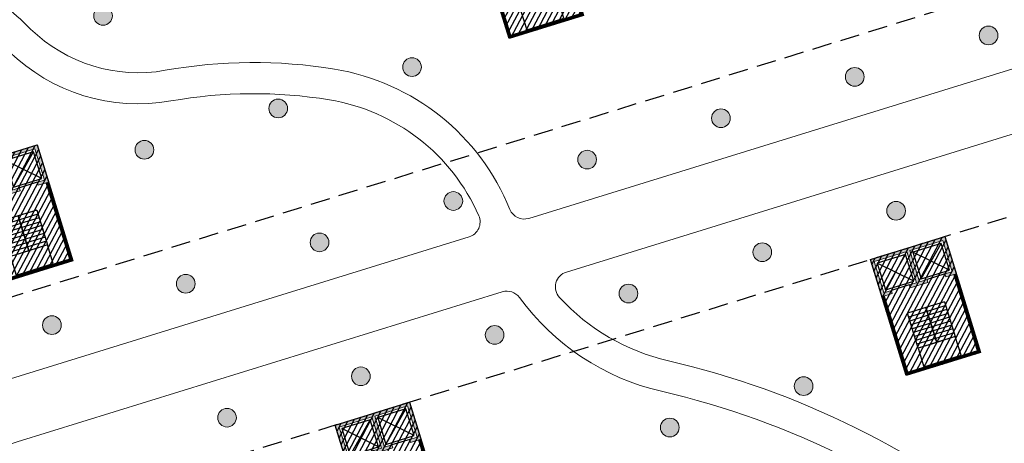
# Model space of a CAD drawing. Header units: millimetres. Extents: x -1402 to -179, y -280 to 6164.
# Tile 13 of 212: x -653 to -589, y 80 to 107. Entities that reach past the tile are written whole.
import ezdxf
from ezdxf.xclip import XClip

# ---------------------------------------------------------------- set-up
doc = ezdxf.new("R2010")
doc.units = ezdxf.units.MM
doc.header["$XCLIPFRAME"] = 0
doc.linetypes.add('AJN-Projection', pattern=[0.375, 0.25, -0.125])
doc.layers.get('0').update_dxf_attribs({"linetype": 'CONTINUOUS'})
doc.layers.get('DEFPOINTS').update_dxf_attribs({"linetype": 'CONTINUOUS'})
for name, color, linetype, lineweight in [('AJN-2-POT 120', 2, 'CONTINUOUS', 20), ('AJN-2-SBT-C', 2, 'CONTINUOUS', 20), ('AJN-5-ASC-C', 230, 'CONTINUOUS', 30), ('AJN-9-CIRCULATION-CAR', 251, 'CONTINUOUS', 5)]:
    doc.layers.add(name, color=color, linetype=linetype, lineweight=lineweight)
doc.layers.add('AJN-2-SBT-H', color=7, linetype='CONTINUOUS', true_color=0x6e6e6e)
doc.layers.add('AJN-9-SRF-MARINHORIZON-CIRUCLATION 100 %', color=7, linetype='CONTINUOUS', true_color=0xd100d1)
for name, color, linetype in [('AJN-2-SBT-P', 251, 'AJN-Projection'), ('AJN-2-SBT-V', 51, 'CONTINUOUS'), ('AJN-3-MEX-V', 141, 'CONTINUOUS')]:
    doc.layers.add(name, color=color, linetype=linetype)

# ---------------------------------------------------------------- blocks, each defined once
blk = doc.blocks.new('1.20diam')
at = {"layer": 'AJN-2-SBT-H'}
h = blk.add_hatch(color=256, dxfattribs=at)
h.dxf.hatch_style = 1
edge = h.paths.add_edge_path()
edge.add_arc((0, 0), 0.6, 0, 360)
at = {"layer": 'AJN-2-POT 120', "linetype": 'Continuous'}
blk.add_circle((0, 0), 0.6, dxfattribs=at)
blk = doc.blocks.new('AJN-929-MASSE ROUTE')
at = {"layer": 'AJN-9-CIRCULATION-CAR', "flags": 128}
for points in [[(-415.502, 164.454), (-560.769, 164.454, 0.150211), (-783.185, 96.093, 0.415079), (-787.41, 73.829), (-714.7, -32.601, 0.278477), (-699.654, -39.47, 0.207314), (-646.045, -8.507, -0.026766), (-643.932, -5.956, -0.580748), (-623.62, -10.642, -0.010013), (-622.975, -12.956), (-622.161, -16.121, 0.117872), (-608.249, -42.431), (-588.292, -65.137, 0.131416), (-578.835, -71.447), (-552.333, -80.438, -0.316682), (-534.147, -105.363), (-533.991, -114.542, -0.069036), (-534.88, -121.854), (-542.883, -152.093, 0.058225), (-543.529, -156.597), (-543.973, -173.582, 0.332445), (-532.906, -189.222), (-471.147, -209.216)], [(-589.066, 71.832, 0.11968), (-611.506, 83.105, -0.180949), (-620.628, 89.117, 0.320427), (-621.731, 89.483), (-652.903, 79.854, 0.4832), (-659.719, 62.329), (-631.635, 14.318, 0.302418), (-619.683, 8.483, 0.027555), (-569.359, 18.071, 0.434166), (-567.937, 20.624), (-579.852, 57.693, 0.122988), (-589.131, 71.889)]]:
    blk.add_lwpolyline(points, format="xyb", dxfattribs=at)
for points in [[(-680.154, 114.979, 0.279588), (-673.086, 113.678, -0.210377), (-664.022, 113.826, -0.063202), (-655.764, 109.443, -0.039223), (-652.043, 106.355, 0.241393), (-643.392, 103.704, -0.084777), (-632.523, 103.783, -0.261641), (-621.242, 94.777, 0.389343), (-620.02, 94.198), (-578.251, 107.1, 0.309098), (-577.549, 107.984, -0.07733), (-574.535, 121.067, -0.173461), (-568.342, 128.225, -0.134022), (-559.25, 129.737, 0.231088), (-542.559, 135.907, 0.10037), (-536.364, 146.301, 0.160615), (-536.311, 149.118), (-537.199, 151.996, 0.328946), (-548.665, 160.454), (-560.769, 160.454, 0.075095), (-676.545, 142.967, 0.414152), (-684.466, 127.961), (-680.735, 115.883, 0.136833)], [(-679.092, 110.563), (-672.873, 90.431, 0.414214), (-657.865, 82.507), (-623.861, 93.011, 0.4483), (-623.241, 94.369, 0.253828), (-632.845, 101.809, 0.084777), (-643.041, 101.735, -0.241393), (-653.437, 104.921, 0.039223), (-656.916, 107.808, 0.063473), (-664.765, 111.969, 0.213452), (-672.317, 111.83, -0.17854), (-677.796, 111.798, 0.619274)], [(-588.299, 73.798, 0.627776), (-586.661, 74.549, -0.128587), (-581.582, 92.518, 0.060061), (-577.534, 101.495, 0.604205), (-578.783, 102.75), (-617.612, 90.755, 0.550395), (-618.054, 89.124, 0.152382), (-611.058, 85.054, -0.116537)]]:
    blk.add_lwpolyline(points, format="xyb", close=True, dxfattribs=at)
at = {"layer": 'DEFPOINTS', "linetype": 'AJN-Projection', "ltscale": 5, "flags": 128}
blk.add_lwpolyline([(-354.056, 185.954, -0.270072), (-339.186, 164.409), (-334.697, 105.889, -0.436819), (-341.677, 98.354), (-383.228, 98.354, -0.414214), (-390.228, 105.354), (-390.228, 134.835, 0.035319), (-390.437, 137.791, 0.081642), (-396.752, 157.909, 0.283157), (-415.502, 169.454), (-560.769, 169.454, 0.150211), (-785.993, 100.23, 0.415079), (-791.538, 71.009), (-718.829, -35.422, 0.278477), (-699.081, -44.437, 0.207314), (-642.029, -11.486, -0.026766), (-640.257, -9.347, -0.580748), (-628.408, -12.08, -0.010013), (-627.817, -14.202), (-627.003, -17.366, 0.117872), (-612.005, -45.732), (-592.047, -68.438, 0.131416), (-580.442, -76.182), (-553.94, -85.173, -0.316682), (-539.146, -105.448), (-538.991, -114.627, -0.069036), (-539.713, -120.575), (-547.717, -150.814, 0.058225), (-548.527, -156.466), (-548.971, -173.451, 0.332445), (-534.446, -193.979), (-472.772, -213.946), (-406.059, -238.209, -0.201513), (-402.079, -241.891, 2.448775), (-395.858, -224.787, -0.201513), (-401.274, -225.052), (-454.455, -205.71, -0.424955), (-456.795, -200.448), (-451.221, -186.708, -0.138155), (-447.431, -181.824), (-436.572, -171.608, 0.139379), (-429.667, -160.061), (-423.204, -135.958, -0.049683), (-422.406, -133.844), (-407.083, -102.958, -0.284919), (-403.499, -100.736), (-385.055, -100.736), (-385.055, -84.236), (-418.996, -84.236, -0.077566), (-420.215, -84.046), (-438.64, -78.151, -0.202179), (-451.404, -64.345), (-453.295, -59.119, -0.047599), (-454.442, -54.667), (-459.193, -24.64, -0.680039), (-452.787, -20.857), (-450.14, -22.916, 0.106109), (-435.7, -29.885), (-411.401, -35.785, 0.078124), (-404.901, -36.321), (-362.327, -33.18), (-363.945, -11.24), (-385.886, -12.859), (-385.371, -19.84, -0.414214), (-386.294, -20.911), (-405.931, -22.359, -0.078124), (-408.098, -22.181), (-432.397, -16.28, -0.106109), (-441.544, -11.865), (-446, -8.4, 0.136456), (-454.921, -4.734), (-467.688, -3.213, -0.096406), (-472.126, -1.787), (-481.88, 3.579, -0.058253), (-484.186, 5.224), (-492.341, 12.607, -0.188385), (-502.409, 32.795), (-506.607, 79.206, -0.529415), (-497.656, 86.551, 0.072131), (-449.399, 79.623, 0.049214), (-439.14, 80.438, 0.050753), (-432.692, 82.479, -0.086541), (-424.874, 84.354), (-339.529, 84.354, -0.391964), (-332.549, 77.889), (-321.587, -65.021, 0.192167), (-312.769, -82.989, 0.192167)], format="xyb", dxfattribs=at)
for points in [[(-668.095, 91.906, 0.414214), (-659.341, 87.284), (-541.056, 123.823, 0.414214), (-536.434, 132.578), (-541.977, 150.52, 0.328946), (-548.665, 155.454), (-560.769, 155.454, 0.075097), (-675.068, 138.19, 0.41619), (-679.688, 129.436)], [(-651.427, 75.076), (-536.924, 110.447, -0.414214), (-528.17, 105.825), (-521.364, 83.791, -0.052399), (-520.837, 81.126), (-517.787, 47.401, -0.267701), (-520.722, 41.052, -0.080877), (-538.232, 32.219, -0.045861), (-620.347, 13.439, -0.302418), (-627.319, 16.842), (-655.403, 64.854, -0.4832)]]:
    blk.add_lwpolyline(points, format="xyb", close=True, dxfattribs=at)
blk = doc.blocks.new('A$C46E24FA1')
at = {"layer": 'AJN-2-SBT-V', "linetype": 'Continuous'}
for p, q in [((0, 2.34), (1.25, 2.34)), ((0, 0), (0, 2.34)), ((0, 2.08), (1.25, 2.08)), ((1.25, 2.34), (1.25, 0)), ((0, 1.82), (1.25, 1.82)), ((0, 1.56), (1.25, 1.56)), ((0, 1.3), (1.25, 1.3)), ((0, 1.04), (1.25, 1.04)), ((0, 0.78), (1.25, 0.78)), ((0, 0.52), (1.25, 0.52)), ((0, 0.26), (1.25, 0.26)), ((0, 0), (1.25, 0))]:
    blk.add_line(p, q, dxfattribs=at)
blk = doc.blocks.new('A$C25855C8C')
at = {"layer": 'AJN-2-SBT-H'}
h = blk.add_hatch(color=256, dxfattribs=at)
h.dxf.hatch_style = 1
h.paths.add_polyline_path([(-1.8, -2.5), (-1.8, -2.3), (-2.3, -2.3), (-2.3, -0.2), (-0.1, -0.2), (-0.1, -2.3), (-0.6, -2.3), (-0.6, -2.5), (0.6, -2.5), (0.6, -2.3), (0.1, -2.3), (0.1, -0.2), (2.3, -0.2), (2.3, -2.3), (1.8, -2.3), (1.8, -2.5), (2.5, -2.5), (2.5, 0), (-2.5, 0), (-2.5, -2.5)])
at = {"layer": 'AJN-9-SRF-MARINHORIZON-CIRUCLATION 100 %'}
h = blk.add_hatch(dxfattribs=at)
h.set_pattern_fill('ANSI31', color=256, scale=0.1, angle=342.8337)
h.set_pattern_definition([(45, (4294.418, -2579.6634), (-0.224506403, 0.224506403), [])])
h.paths.add_polyline_path([(-2.5, 0), (-2.5, -7.79), (2.5, -7.79), (2.5, 0)])
at = {"layer": 'AJN-2-SBT-C', "flags": 128}
blk.add_lwpolyline([(-0.6, -2.3), (-0.6, -2.5), (0.6, -2.5), (0.6, -2.3), (0.1, -2.3), (0.1, -0.2), (2.3, -0.2), (2.3, -2.3), (1.8, -2.3), (1.8, -2.5), (2.5, -2.5), (2.5, 0), (-2.5, 0), (-2.5, -2.5), (-1.8, -2.5), (-1.8, -2.3), (-2.3, -2.3), (-2.3, -0.2), (-0.1, -0.2), (-0.1, -2.3)], close=True, dxfattribs=at)
at = {"layer": 'AJN-2-SBT-V'}
for p, q in [((-0.6, -2.3), (-1.8, -2.3)), ((1.8, -2.3), (0.6, -2.3))]:
    blk.add_line(p, q, dxfattribs=at)
at = {"layer": 'AJN-2-SBT-V', "flags": 128}
blk.add_lwpolyline([(-1.25, -6.34), (-1.25, -7.59), (1.25, -7.59), (1.25, -6.34)], close=True, dxfattribs=at)
at = {"layer": 'AJN-3-MEX-V', "color": 132, "const_width": 0.2, "flags": 128}
blk.add_lwpolyline([(-2.4, -2.5), (-2.4, -7.69), (2.4, -7.69), (2.4, -2.5)], dxfattribs=at)
at = {"layer": 'AJN-5-ASC-C'}
for p, q in [((-0.25, -2.15), (-2.15, -0.35)), ((-2.15, -2.15), (-0.25, -0.35)), ((2.15, -2.15), (0.25, -0.35)), ((0.25, -2.15), (2.15, -0.35))]:
    blk.add_line(p, q, dxfattribs=at)
for points in [[(-0.25, -2.15), (-0.25, -0.35), (-2.15, -0.35), (-2.15, -2.15)], [(2.15, -2.15), (2.15, -0.35), (0.25, -0.35), (0.25, -2.15)]]:
    blk.add_lwpolyline(points, close=True, dxfattribs=at)
at = {"layer": 'AJN-9-SRF-MARINHORIZON-CIRUCLATION 100 %'}
blk.add_lwpolyline([(-2.5, 0), (2.5, 0), (2.5, -7.79), (-2.5, -7.79)], close=True, dxfattribs=at)
at = {"linetype": 'Continuous', "rotation": 179.9999999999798}
for p in [(0, -4), (1.25, -4)]:
    blk.add_blockref('A$C46E24FA1', p, dxfattribs=at)

msp = doc.modelspace()

# ---------------------------------------------------------------- linework, layer by layer
at = {"layer": 'AJN-2-SBT-P', "ltscale": 5, "flags": 128}
msp.add_lwpolyline([(-767.683, 72.148, -0.05122), (-760.711, 64.391, -0.089979), (-756.512, 55.405, 0.020604), (-755.406, 50.676, 0.064685), (-749.49, 36.686, 0.032866), (-732.169, 9.757, 0.002338), (-729.348, 6.256, 0.014455), (-711.198, -14.779, 0.089169), (-704.917, -19.574, 0.318444), (-696.585, -18.38, 0.07982), (-692.945, -13.618, -0.007477), (-687.968, -4.682, -0.04116), (-685.263, -0.775, -0.029933), (-663.958, 22.206, 0.113243), (-647.85, 44.994, -0.015783), (-646.059, 49.368, -0.024984), (-643.88, 53.561, 0.312878), (-612.426, 40.14, 0.06211), (-579.268, 51.394, -0.079043), (-540.418, 63.328, -0.009453), (-526.741, 64.462, 0.457383), (-521.793, 70.185), (-524.034, 85.518), (-524.822, 90.91, 0.038426), (-525.329, 93.156), (-534.454, 122.789, 0.224712), (-541.57, 130.57, -0.232808), (-548.55, 138.442, 0.106827), (-556.371, 155.454), (-560.769, 155.454, 0.142232), (-768.02, 95.281)], format="xyb", dxfattribs=at)

# ---------------------------------------------------------------- block references
ref = msp.add_blockref('AJN-929-MASSE ROUTE', (0, 0))
XClip(ref).set_block_clipping_path([(-829.7536975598, -279.5458324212), (-250.3914975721, 214.8546593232)])
at = {"rotation": 17.16630264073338}
for p in [(-621.206, 113.927), (-654.02, 98.18), (-595.684, 92.296), (-630.081, 81.67)]:
    msp.add_blockref('A$C25855C8C', p, dxfattribs=at)
at = {"layer": 'AJN-2-POT 120', "linetype": 'Continuous', "rotation": 321.8181818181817}
for p in [(-647.387, 107.2), (-590.48, 105.94), (-627.532, 103.913), (-599.079, 103.283), (-636.131, 101.257), (-607.678, 100.627), (-644.73, 98.601), (-616.277, 97.971), (-624.876, 95.314), (-596.422, 94.684), (-633.475, 92.658), (-605.021, 92.028), (-642.074, 90.002), (-613.62, 89.372), (-650.673, 87.345), (-622.22, 86.715), (-630.819, 84.059), (-602.365, 83.429), (-639.418, 81.403), (-610.964, 80.772)]:
    msp.add_blockref('1.20diam', p, dxfattribs=at)

doc.saveas('drawing.dxf')
